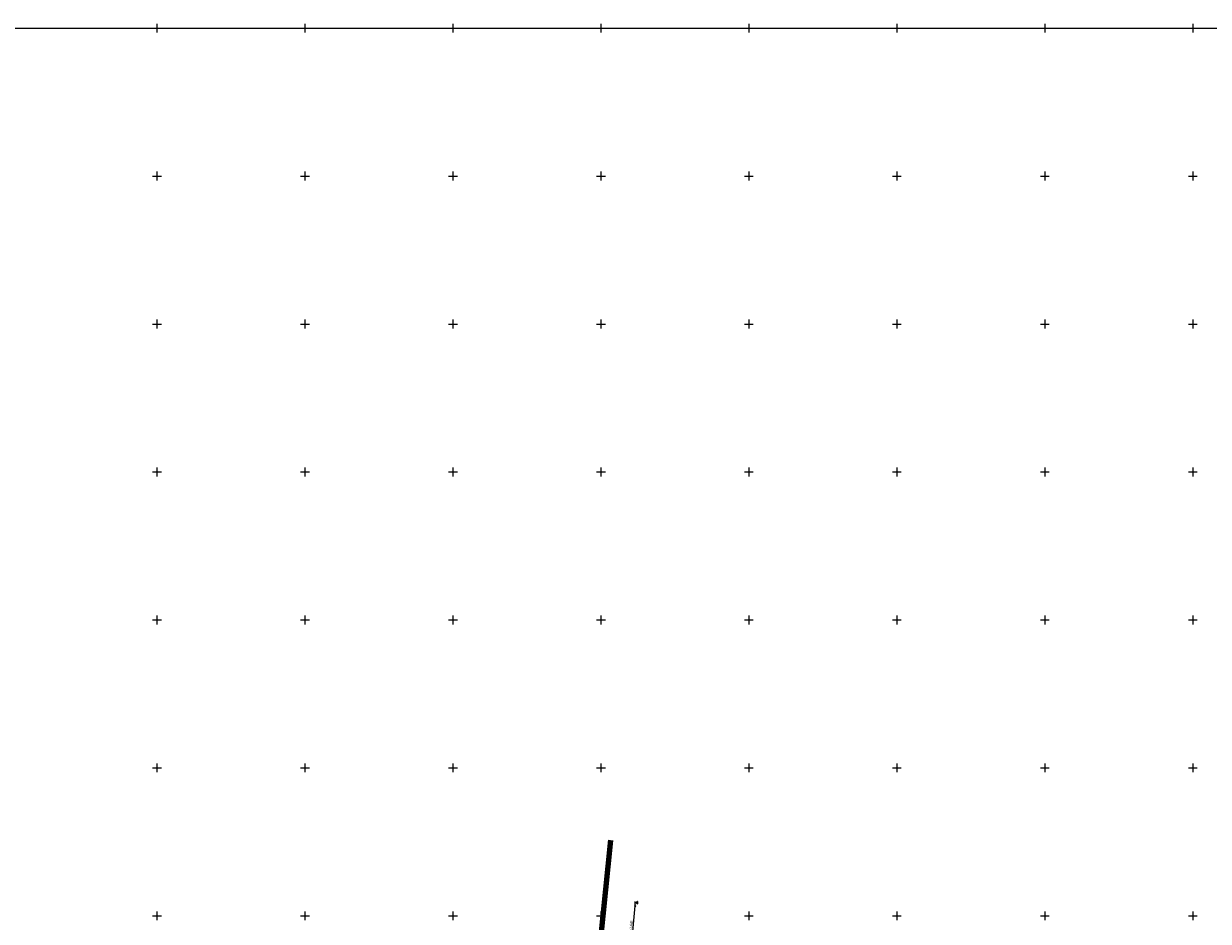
# Model space of a CAD drawing. Header units: metres. Extents: x 705573 to 711566, y 4301675 to 4311183.
# Tile 254 of 256: x 708133 to 708534, y 4310880 to 4311183. Entities that reach past the tile are written whole.
import ezdxf

# ---------------------------------------------------------------- set-up
doc = ezdxf.new("R2010")
doc.units = ezdxf.units.M
doc.header["$LTSCALE"] = 0.5
for name, color, linetype in [('(001) Сетка', 92, 'Continuous'), ('(002) Рамка', 7, 'Continuous'), ('(016) Кабель', 1, 'Continuous'), ('(022) Возд. Линии', 7, 'Continuous')]:
    doc.layers.add(name, color=color, linetype=linetype)
doc.styles.add('D-431', font='txt')
doc.styles.add('S', font='txtwr', dxfattribs={"oblique": 15})
doc.styles.get("Standard").update_dxf_attribs({"font": 'times.ttf'})
doc.linetypes.add('ИК_Э_КАБ_НН', pattern='A,8,-2,["<",Standard,S=1,R=0,X=0,Y=-0.5],8,[">",Standard,S=1,R=0,X=-0.5,Y=-0.5],-2', length=20)

# ---------------------------------------------------------------- blocks, each defined once
blk = doc.blocks.new('Setka')
at = {"layer": '(001) Сетка'}
for p, q in [((-1.5, 0), (1.5, 0)), ((0, 1.5), (0, -1.5))]:
    blk.add_line(p, q, dxfattribs=at)
blk = doc.blocks.new('U1111')
for p, q in [((0, 0.05), (0.1, 0.05)), ((0, -0.05), (0, 0.05)), ((0.1, 0.45), (0.1, 2.95)), ((0.1, 2.2), (0.85, 2.2)), ((0.1, 0.05), (0.1, -0.05)), ((1.28934, 2.95), (0.85, 2.51066)), ((0.85, 2.51066), (0.85, 1.88934)), ((0.85, 1.88934), (1.28934, 1.45)), ((1.6, 2.95), (1.28934, 2.95)), ((1.28934, 1.45), (1.6, 1.45)), ((1.6, 2.95), (1.6, 1.45)), ((0.1, -0.05), (0, -0.05))]:
    blk.add_line(p, q)
blk.add_lwpolyline([(0.55, 0), (0.3, 0.433013), (-0.2, 0.433013), (-0.45, 0), (-0.2, -0.433013), (0.3, -0.433013)], close=True)
at = {"color": 4, "style": 'S', "oblique": 15}
blk.add_attdef('Z', (1.142936, -1.391276), '', height=2, dxfattribs=at)

msp = doc.modelspace()

# ---------------------------------------------------------------- linework, layer by layer
at = {"layer": '(002) Рамка', "color": 0}
msp.add_lwpolyline([(707528.46, 4311181.4), (708928.46, 4311181.4), (708928.46, 4308281.4), (707528.46, 4308281.4)], close=True, dxfattribs=at)
at = {"layer": '(016) Кабель', "linetype": 'ИК_Э_КАБ_НН', "elevation": 325.95, "flags": 128}
msp.add_lwpolyline([(708148.16, 4308651.7), (708151.5, 4308692.41), (708155.95, 4308744.12), (708160.09, 4308792.08), (708165.82, 4308866.03), (708169.05, 4308905.96), (708172.4, 4308947.61), (708175.76, 4308988.14), (708178.98, 4309025.59), (708182.2, 4309063.2), (708185.81, 4309103.87), (708189.13, 4309144.32), (708192.28, 4309183.21), (708195.86, 4309224.8), (708198.74, 4309260.8), (708202.87, 4309309.74), (708206.45, 4309354.35), (708209.62, 4309392.71), (708214, 4309431.24), (708217.89, 4309470.55), (708222.29, 4309519.97), (708227.65, 4309584.99), (708230.7, 4309620.04), (708233.6, 4309650.66), (708236.61, 4309686.64), (708239.92, 4309725.26), (708242.96, 4309758.87), (708245.88, 4309791.49), (708249.04, 4309830.22), (708251.64, 4309862.09), (708254.55, 4309895.44), (708258.53, 4309939.87), (708262.1, 4309983.75), (708265.01, 4310017.02), (708267.69, 4310050.03), (708270.44, 4310083.37), (708274.29, 4310124.62), (708277.62, 4310164.75), (708280.24, 4310192.85), (708282.13, 4310214.07), (708285.19, 4310249.54), (708287.52, 4310279.26), (708289.72, 4310303.87), (708292.58, 4310337.27), (708295.61, 4310373.42), (708298.17, 4310403.78), (708301.1, 4310436.1), (708303.91, 4310468.22), (708306.25, 4310494.56), (708309.27, 4310529.23), (708312.33, 4310564.7), (708314.66, 4310594.42), (708316.85, 4310619.03), (708319.71, 4310652.44), (708322.75, 4310688.58), (708325.31, 4310718.94), (708328.24, 4310751.26), (708331.05, 4310783.38), (708331.61, 4310789.72), (708333.7, 4310812.99), (708337.04, 4310851.18), (708340.04, 4310884.75)], dxfattribs=at)
at = {"color": 1, "lineweight": 100, "flags": 128}
msp.add_lwpolyline([(708318.13, 4310771.34), (708331.81, 4310906.92)], dxfattribs=at)

# ---------------------------------------------------------------- block references
at = {"layer": '(001) Сетка'}
for p in [(708178.46, 4311181.4), (708228.46, 4311181.4), (708278.46, 4311181.4), (708328.46, 4311181.4), (708378.46, 4311181.4), (708428.46, 4311181.4), (708478.46, 4311181.4), (708528.46, 4311181.4), (708178.46, 4311131.4), (708228.46, 4311131.4), (708278.46, 4311131.4), (708328.46, 4311131.4), (708378.46, 4311131.4), (708428.46, 4311131.4), (708478.46, 4311131.4), (708528.46, 4311131.4), (708178.46, 4311081.4), (708228.46, 4311081.4), (708278.46, 4311081.4), (708328.46, 4311081.4), (708378.46, 4311081.4), (708428.46, 4311081.4), (708478.46, 4311081.4), (708528.46, 4311081.4), (708178.46, 4311031.4), (708228.46, 4311031.4), (708278.46, 4311031.4), (708328.46, 4311031.4), (708378.46, 4311031.4), (708428.46, 4311031.4), (708478.46, 4311031.4), (708528.46, 4311031.4), (708178.46, 4310981.4), (708178.46, 4310981.4), (708228.46, 4310981.4), (708228.46, 4310981.4), (708278.46, 4310981.4), (708278.46, 4310981.4), (708328.46, 4310981.4), (708328.46, 4310981.4), (708378.46, 4310981.4), (708378.46, 4310981.4), (708428.46, 4310981.4), (708428.46, 4310981.4), (708478.46, 4310981.4), (708478.46, 4310981.4), (708528.46, 4310981.4), (708528.46, 4310981.4), (708178.46, 4310931.4), (708228.46, 4310931.4), (708278.46, 4310931.4), (708328.46, 4310931.4), (708378.46, 4310931.4), (708428.46, 4310931.4), (708478.46, 4310931.4), (708528.46, 4310931.4), (708178.46, 4310881.4), (708228.46, 4310881.4), (708278.46, 4310881.4), (708328.46, 4310881.4), (708378.46, 4310881.4), (708428.46, 4310881.4), (708478.46, 4310881.4), (708528.46, 4310881.4)]:
    msp.add_blockref('Setka', p, dxfattribs=at)
at = {"layer": '(022) Возд. Линии', "xscale": 0.5, "yscale": 0.5, "zscale": 0.5}
msp.add_blockref('U1111', (708340.02, 4310884.75), dxfattribs=at)

# ---------------------------------------------------------------- texts
at = {"layer": '(016) Кабель', "color": 0, "linetype": 'Continuous', "style": 'D-431'}
msp.add_text('2каб. 0.4кВ', height=0.875, rotation=85.3167, dxfattribs=at).set_placement((708338.72, 4310873.54))

doc.saveas('drawing.dxf')
